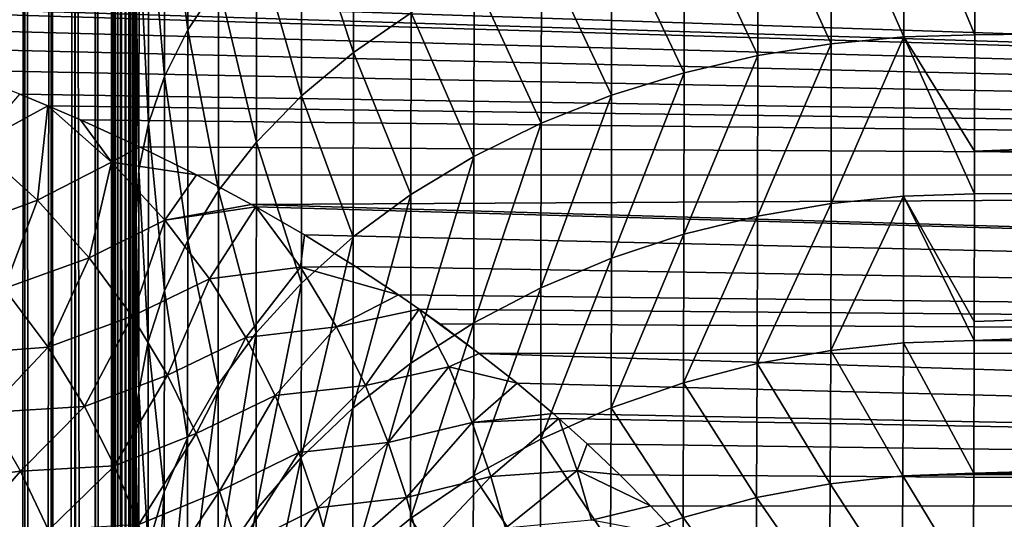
# Model space of a CAD drawing. Header units: metres. Extents: x -36 to 82, y -104 to 104.
# Tile 88 of 245: x 15 to 20.87, y -18.7 to -15.72. Entities that reach past the tile are written whole.
import ezdxf

# ---------------------------------------------------------------- set-up
doc = ezdxf.new("R2010")
doc.units = ezdxf.units.M
doc.layers.add('solid_FIT-SHOWER-153_SW0001', color=7, linetype='CONTINUOUS')

msp = doc.modelspace()

# ---------------------------------------------------------------- linework, layer by layer
at = {"layer": 'solid_FIT-SHOWER-153_SW0001'}
for points in [[(15.237673, -85.322609, 16.746943), (15.326338, 0.000001, 16.681465), (15.185075, 0, 16.778214)], [(15.237673, -85.322609, 16.746943), (15.336179, -85.322609, 16.674097), (15.326338, 0.000001, 16.681465)], [(15.447744, -85.322609, 16.564583), (15.449048, 0.000001, 16.562059), (15.326338, 0.000001, 16.681465)], [(15.34924, -85.322609, 16.662951), (15.447744, -85.322609, 16.564583), (15.326338, 0.000001, 16.681465)], [(15.336179, -85.322609, 16.674097), (15.34924, -85.322609, 16.662951), (15.326338, 0.000001, 16.681465)], [(15.447744, -85.322609, 16.564583), (15.459414, -85.322609, 16.550938), (15.449048, 0.000001, 16.562059)], [(15.531887, -85.322609, 16.453138), (15.549617, -0.000003, 16.423491), (15.449048, 0.000001, 16.562059)], [(15.459414, -85.322609, 16.550938), (15.531887, -85.322609, 16.453138), (15.449048, 0.000001, 16.562059)], [(14.981605, -85.322609, 16.865644), (15.029392, -0.000002, 16.849478), (14.863843, -0.000003, 16.893169)], [(14.981605, -85.322609, 16.865644), (15.035965, -85.322609, 16.847555), (15.029392, -0.000002, 16.849478)], [(15.114563, -85.322609, 16.815029), (15.185075, 0, 16.778214), (15.029392, -0.000002, 16.849478)], [(15.035965, -85.322609, 16.847555), (15.114563, -85.322609, 16.815029), (15.029392, -0.000002, 16.849478)], [(15.114563, -85.322609, 16.815029), (15.193583, -85.322609, 16.773954), (15.185075, 0, 16.778214)], [(15.193583, -85.322609, 16.773954), (15.237673, -85.322609, 16.746943), (15.185075, 0, 16.778214)], [(15.531887, -85.322609, 16.453138), (15.559357, -85.322609, 16.408405), (15.549617, -0.000003, 16.423491)], [(15.552677, -1.382191, 16.4184), (15.549617, -0.000003, 16.423491), (15.559357, -85.322609, 16.408405)], [(15.562223, -2.632337, 16.402006), (15.552677, -1.382191, 16.4184), (15.559357, -85.322609, 16.408405)], [(15.562223, -2.632337, 16.402006), (15.559357, -85.322609, 16.408405), (15.600142, -85.322609, 16.330135)], [(15.564146, -2.824377, 16.398613), (15.562223, -2.632337, 16.402006), (15.600142, -85.322609, 16.330135)], [(15.580478, -4.198067, 16.368481), (15.564146, -2.824377, 16.398613), (15.600142, -85.322609, 16.330135)], [(15.601105, -5.544863, 16.326429), (15.580478, -4.198067, 16.368481), (15.600142, -85.322609, 16.330135)], [(15.601105, -5.544863, 16.326429), (15.600142, -85.322609, 16.330135), (15.633045, -85.322609, 16.250856)], [(15.602719, -5.640616, 16.322916), (15.601105, -5.544863, 16.326429), (15.633045, -85.322609, 16.250856)], [(15.626426, -7.029202, 16.266562), (15.602719, -5.640616, 16.322916), (15.633045, -85.322609, 16.250856)], [(15.628458, -7.146697, 16.261238), (15.626426, -7.029202, 16.266562), (15.633045, -85.322609, 16.250856)], [(15.628458, -7.146697, 16.261238), (15.633045, -85.322609, 16.250856), (15.650932, -85.322609, 16.197296)], [(15.650097, -8.398833, 16.197737), (15.628458, -7.146697, 16.261238), (15.650932, -85.322609, 16.197296)], [(15.650097, -8.398833, 16.197737), (15.650932, -85.322609, 16.197296), (15.678374, -85.322609, 16.082817)], [(15.657413, -8.832555, 16.172461), (15.650097, -8.398833, 16.197737), (15.678374, -85.322609, 16.082817)], [(15.670978, -9.700888, 16.117052), (15.657413, -8.832555, 16.172461), (15.678374, -85.322609, 16.082817)], [(15.671862, -9.762603, 16.112896), (15.670978, -9.700888, 16.117052), (15.678374, -85.322609, 16.082817)], [(15.671862, -9.762603, 16.112896), (15.678374, -85.322609, 16.082817), (15.682764, -85.322609, 16.05611)], [(15.682331, -10.587785, 16.054626), (15.671862, -9.762603, 16.112896), (15.682764, -85.322609, 16.05611)], [(15.682331, -10.587785, 16.054626), (15.682764, -85.322609, 16.05611), (15.693915, -85.322609, 15.908991)], [(15.687329, -11.100207, 16.016022), (15.682331, -10.587785, 16.054626), (15.693915, -85.322609, 15.908991)], [(15.687329, -11.100207, 16.016022), (15.693873, -80.208374, 15.908256), (15.693829, -74.856888, 15.907791)], [(15.693783, -69.329132, 15.907608), (15.690228, -11.493245, 15.985221), (15.687329, -11.100207, 16.016022)], [(15.687329, -11.100207, 16.016022), (15.693829, -74.856888, 15.907791), (15.693783, -69.329132, 15.907608)], [(15.687329, -11.100207, 16.016022), (15.693915, -85.322609, 15.908991), (15.693873, -80.208374, 15.908256)], [(15.693352, -18.397642, 15.908463), (15.6933, -12.41727, 15.909026), (15.690228, -11.493245, 15.985221)], [(15.693401, -24.260601, 15.908073), (15.693352, -18.397642, 15.908463), (15.690228, -11.493245, 15.985221)], [(15.69345, -30.000105, 15.907854), (15.693401, -24.260601, 15.908073), (15.690228, -11.493245, 15.985221)], [(15.693498, -35.615929, 15.90784), (15.69345, -30.000105, 15.907854), (15.690228, -11.493245, 15.985221)], [(15.690228, -11.493245, 15.985221), (15.693684, -57.74033, 15.90842), (15.693632, -51.723423, 15.908717)], [(15.693783, -69.329132, 15.907608), (15.693734, -63.622791, 15.907878), (15.690228, -11.493245, 15.985221)], [(15.693632, -51.723423, 15.908717), (15.693588, -46.47583, 15.908532), (15.690228, -11.493245, 15.985221)], [(15.693588, -46.47583, 15.908532), (15.693544, -41.107307, 15.907891), (15.690228, -11.493245, 15.985221)], [(15.693544, -41.107307, 15.907891), (15.693498, -35.615929, 15.90784), (15.690228, -11.493245, 15.985221)], [(15.690228, -11.493245, 15.985221), (15.693734, -63.622791, 15.907878), (15.693684, -57.74033, 15.90842)], [(15.693098, -18.025379, 14.547678), (15.6933, -12.41727, 15.909026), (15.693352, -18.397642, 15.908463)], [(15.693146, -13.975682, 15.010603), (15.6933, -12.41727, 15.909026), (15.693098, -18.025379, 14.547678)], [(15.693118, -14.190163, 14.877054), (15.693146, -13.975682, 15.010603), (15.693098, -18.025379, 14.547678)], [(15.692903, -15.471799, 14.018085), (15.693118, -14.190163, 14.877054), (15.693098, -18.025379, 14.547678)], [(16.002224, -14.450827, 12.616171), (15.862971, -14.706579, 12.972207), (16.001745, -15.777778, 11.593491)], [(16.002224, -14.450827, 12.616171), (16.001745, -15.777778, 11.593491), (16.184755, -15.502445, 11.260255)], [(15.862971, -14.706579, 12.972207), (15.766468, -14.962371, 13.328284), (15.862514, -16.057024, 11.931444)], [(15.862971, -14.706579, 12.972207), (15.862514, -16.057024, 11.931444), (16.001745, -15.777778, 11.593491)], [(16.989019, -14.740814, 10.338329), (16.680391, -14.979909, 10.627767), (16.987762, -15.913454, 9.301608)], [(16.989019, -14.740814, 10.338329), (16.987762, -15.913454, 9.301608), (17.332228, -15.676581, 9.051348)], [(19.836679, -14.836042, 8.162564), (19.398407, -14.9023, 8.232763), (19.835686, -15.861121, 7.123601)], [(19.836679, -14.836042, 8.162564), (19.835686, -15.861121, 7.123601), (20.268522, -15.820251, 7.085575)], [(20.269455, -14.797787, 8.121929), (19.836679, -14.836042, 8.162564), (20.268522, -15.820251, 7.085575)], [(20.269455, -14.797787, 8.121929), (20.268522, -15.820251, 7.085575), (20.691057, -15.807282, 7.073257)], [(20.269455, -14.797787, 8.121929), (20.691057, -15.807282, 7.073257), (20.691483, -15.384984, 7.518397)], [(19.398407, -14.9023, 8.232763), (18.960152, -14.997948, 8.33399), (19.397354, -15.931937, 7.18924)], [(19.398407, -14.9023, 8.232763), (19.397354, -15.931937, 7.18924), (19.835686, -15.861121, 7.123601)], [(15.766468, -14.962371, 13.328284), (15.710708, -15.214981, 13.67992), (15.766033, -16.336313, 12.26943)], [(15.766468, -14.962371, 13.328284), (15.766033, -16.336313, 12.26943), (15.862514, -16.057024, 11.931444)], [(16.680391, -14.979909, 10.627767), (16.411425, -15.235112, 10.936681), (16.679146, -16.171644, 9.574351)], [(16.680391, -14.979909, 10.627767), (16.679146, -16.171644, 9.574351), (16.987762, -15.913454, 9.301608)], [(18.960152, -14.997948, 8.33399), (18.527987, -15.123701, 8.466994), (18.95904, -16.034184, 7.283856)], [(18.960152, -14.997948, 8.33399), (18.95904, -16.034184, 7.283856), (19.397354, -15.931937, 7.18924)], [(18.527987, -15.123701, 8.466994), (18.108324, -15.279488, 8.631698), (18.526821, -16.168625, 7.408148)], [(18.527987, -15.123701, 8.466994), (18.526821, -16.168625, 7.408148), (18.95904, -16.034184, 7.283856)], [(15.710708, -15.214981, 13.67992), (15.692903, -15.471799, 14.018085), (15.710299, -16.612125, 12.603195)], [(15.710708, -15.214981, 13.67992), (15.710299, -16.612125, 12.603195), (15.766033, -16.336313, 12.26943)], [(16.411425, -15.235112, 10.936681), (16.184755, -15.502445, 11.260255), (16.410217, -16.447224, 9.865431)], [(16.411425, -15.235112, 10.936681), (16.410217, -16.447224, 9.865431), (16.679146, -16.171644, 9.574351)], [(18.108324, -15.279488, 8.631698), (17.707653, -15.464382, 8.827117), (18.107115, -16.335184, 7.562042)], [(18.108324, -15.279488, 8.631698), (18.107115, -16.335184, 7.562042), (18.526821, -16.168625, 7.408148)], [(20.691483, -15.384984, 7.518397), (20.691057, -15.807282, 7.073257), (46.5, -15.506076, 7.393331)], [(15.692903, -15.471799, 14.018085), (15.693098, -18.025379, 14.547678), (15.692671, -18.025379, 13.209768)], [(15.692836, -15.773532, 13.797855), (15.692903, -15.471799, 14.018085), (15.692671, -18.025379, 13.209768)], [(15.710299, -16.612125, 12.603195), (15.692903, -15.471799, 14.018085), (15.692836, -15.773532, 13.797855)], [(17.707653, -15.464382, 8.827117), (17.332228, -15.676581, 9.051348), (17.706409, -16.532871, 7.744617)], [(17.707653, -15.464382, 8.827117), (17.706409, -16.532871, 7.744617), (18.107115, -16.335184, 7.562042)], [(12.984196, -15.53618, -22.361935), (46.5, -15.506069, -22.393337), (46.5, -16.654097, -21.097334)], [(13.302139, -15.612123, -22.282139), (12.984196, -15.53618, -22.361935), (46.5, -16.654097, -21.097334)], [(16.184755, -15.502445, 11.260255), (16.001745, -15.777778, 11.593491), (16.183609, -16.735897, 10.170307)], [(16.184755, -15.502445, 11.260255), (16.183609, -16.735897, 10.170307), (16.410217, -16.447224, 9.865431)], [(20.690197, -16.500557, 6.283383), (46.5, -16.6541, 6.09733), (46.5, -15.506076, 7.393331)], [(20.691057, -15.807282, 7.073257), (20.690197, -16.500557, 6.283383), (46.5, -15.506076, 7.393331)], [(13.423487, -15.643226, -22.24922), (13.302139, -15.612123, -22.282139), (46.5, -16.654097, -21.097334)], [(13.838947, -15.759143, -22.125299), (13.423487, -15.643226, -22.24922), (46.5, -16.654097, -21.097334)], [(17.332228, -15.676581, 9.051348), (16.987762, -15.913454, 9.301608), (17.330961, -16.759758, 7.954093)], [(17.332228, -15.676581, 9.051348), (17.330961, -16.759758, 7.954093), (17.706409, -16.532871, 7.744617)], [(14.238955, -15.884363, -21.989202), (13.838947, -15.759143, -22.125299), (46.5, -16.654097, -21.097334)], [(15.692521, -16.884899, 12.925566), (15.692836, -15.773532, 13.797855), (15.692671, -18.025379, 13.209768)], [(15.710299, -16.612125, 12.603195), (15.692836, -15.773532, 13.797855), (15.692521, -16.884899, 12.925566)], [(16.001745, -15.777778, 11.593491), (15.862514, -16.057024, 11.931444), (16.000683, -17.033203, 10.484271)], [(16.001745, -15.777778, 11.593491), (16.000683, -17.033203, 10.484271), (16.183609, -16.735897, 10.170307)], [(20.268522, -15.820251, 7.085575), (19.834454, -16.813574, 6.0177), (20.267265, -16.770304, 5.982438)], [(20.268522, -15.820251, 7.085575), (19.835686, -15.861121, 7.123601), (19.834454, -16.813574, 6.0177)], [(20.268522, -15.820251, 7.085575), (20.267265, -16.770304, 5.982438), (20.689796, -16.756594, 5.970953)], [(20.268522, -15.820251, 7.085575), (20.690197, -16.500557, 6.283383), (20.691057, -15.807282, 7.073257)], [(20.268522, -15.820251, 7.085575), (20.689796, -16.756594, 5.970953), (20.690197, -16.500557, 6.283383)], [(14.626081, -16.018698, -21.840548), (14.238955, -15.884363, -21.989202), (46.5, -16.654097, -21.097334)], [(19.835686, -15.861121, 7.123601), (19.396147, -16.888586, 6.078484), (19.834454, -16.813574, 6.0177)], [(19.835686, -15.861121, 7.123601), (19.397354, -15.931937, 7.18924), (19.396147, -16.888586, 6.078484)], [(16.987762, -15.913454, 9.301608), (16.679146, -16.171644, 9.574351), (16.986488, -17.013031, 8.187868)], [(16.987762, -15.913454, 9.301608), (16.986488, -17.013031, 8.187868), (17.330961, -16.759758, 7.954093)], [(19.397354, -15.931937, 7.18924), (18.957857, -16.99691, 6.166049), (19.396147, -16.888586, 6.078484)], [(19.397354, -15.931937, 7.18924), (18.95904, -16.034184, 7.283856), (18.957857, -16.99691, 6.166049)], [(14.999149, -16.16184, -21.679029), (14.626081, -16.018698, -21.840548), (46.5, -16.654097, -21.097334)], [(15.862514, -16.057024, 11.931444), (15.766033, -16.336313, 12.26943), (15.861553, -17.334724, 10.80266)], [(15.862514, -16.057024, 11.931444), (15.861553, -17.334724, 10.80266), (16.000683, -17.033203, 10.484271)], [(18.95904, -16.034184, 7.283856), (18.52566, -17.139359, 6.281042), (18.957857, -16.99691, 6.166049)], [(18.95904, -16.034184, 7.283856), (18.526821, -16.168625, 7.408148), (18.52566, -17.139359, 6.281042)], [(14.740526, -16.463118, -21.373255), (14.999149, -16.16184, -21.679029), (15.167542, -16.230928, -21.599892)], [(15.167542, -16.230928, -21.599892), (14.999149, -16.16184, -21.679029), (46.5, -16.654097, -21.097334)], [(16.679146, -16.171644, 9.574351), (16.410217, -16.447224, 9.865431), (16.677877, -17.289097, 8.442631)], [(16.679146, -16.171644, 9.574351), (16.677877, -17.289097, 8.442631), (16.986488, -17.013031, 8.187868)], [(18.526821, -16.168625, 7.408148), (18.105972, -17.315855, 6.42339), (18.52566, -17.139359, 6.281042)], [(18.526821, -16.168625, 7.408148), (18.107115, -16.335184, 7.562042), (18.105972, -17.315855, 6.42339)], [(15.10513, -16.793756, -21.016403), (14.740526, -16.463118, -21.373255), (15.167542, -16.230928, -21.599892)], [(15.10513, -16.793756, -21.016403), (15.167542, -16.230928, -21.599892), (15.546138, -16.566301, -21.21213)], [(15.361464, -16.313972, -21.503725), (15.167542, -16.230928, -21.599892), (46.5, -16.654097, -21.097334)], [(15.546138, -16.566301, -21.21213), (15.167542, -16.230928, -21.599892), (15.361464, -16.313972, -21.503725)], [(15.713168, -16.474817, -21.314137), (15.361464, -16.313972, -21.503725), (46.5, -16.654097, -21.097334)], [(15.546138, -16.566301, -21.21213), (15.361464, -16.313972, -21.503725), (15.713168, -16.474817, -21.314137)], [(15.766033, -16.336313, 12.26943), (15.710299, -16.612125, 12.603195), (15.76519, -17.63628, 11.121062)], [(15.766033, -16.336313, 12.26943), (15.76519, -17.63628, 11.121062), (15.861553, -17.334724, 10.80266)], [(18.107115, -16.335184, 7.562042), (17.705282, -17.525345, 6.592244), (18.105972, -17.315855, 6.42339)], [(18.107115, -16.335184, 7.562042), (17.706409, -16.532871, 7.744617), (17.705282, -17.525345, 6.592244)], [(14.59332, -16.982262, -20.933918), (14.740526, -16.463118, -21.373255), (15.10513, -16.793756, -21.016403)], [(15.546138, -16.566301, -21.21213), (15.713168, -16.474817, -21.314137), (16.05316, -16.643414, -21.11054)], [(16.05316, -16.643414, -21.11054), (15.713168, -16.474817, -21.314137), (46.5, -16.654097, -21.097334)], [(16.410217, -16.447224, 9.865431), (16.183609, -16.735897, 10.170307), (16.408972, -17.583759, 8.714505)], [(16.410217, -16.447224, 9.865431), (16.408972, -17.583759, 8.714505), (16.677877, -17.289097, 8.442631)], [(17.706409, -16.532871, 7.744617), (17.329844, -17.765789, 6.785954), (17.705282, -17.525345, 6.592244)], [(17.706409, -16.532871, 7.744617), (17.330961, -16.759758, 7.954093), (17.329844, -17.765789, 6.785954)], [(20.690197, -16.500557, 6.283383), (20.689796, -16.756594, 5.970953), (46.5, -16.6541, 6.09733)], [(15.413376, -17.136436, -20.644852), (15.10513, -16.793756, -21.016403), (15.546138, -16.566301, -21.21213)], [(15.413376, -17.136436, -20.644852), (15.546138, -16.566301, -21.21213), (15.864972, -16.911837, -20.809343)], [(15.864972, -16.911837, -20.809343), (15.546138, -16.566301, -21.21213), (16.05316, -16.643414, -21.11054)], [(15.710299, -16.612125, 12.603195), (15.692521, -16.884899, 12.925566), (15.709582, -17.934074, 11.43547)], [(15.710299, -16.612125, 12.603195), (15.709582, -17.934074, 11.43547), (15.76519, -17.63628, 11.121062)], [(15.864972, -16.911837, -20.809343), (16.05316, -16.643414, -21.11054), (16.380852, -16.818871, -20.893118)], [(16.380852, -16.818871, -20.893118), (16.05316, -16.643414, -21.11054), (46.5, -16.654097, -21.097334)], [(16.380852, -16.818871, -20.893118), (46.5, -16.654097, -21.097334), (46.5, -17.693775, -19.713821)], [(20.687933, -17.629255, 4.806883), (46.5, -17.693775, 4.713823), (46.5, -16.6541, 6.09733)], [(20.688213, -17.517263, 4.965771), (20.687933, -17.629255, 4.806883), (46.5, -16.6541, 6.09733)], [(20.689796, -16.756594, 5.970953), (20.688213, -17.517263, 4.965771), (46.5, -16.6541, 6.09733)], [(16.183609, -16.735897, 10.170307), (16.000683, -17.033203, 10.484271), (16.182402, -17.892418, 8.99925)], [(16.183609, -16.735897, 10.170307), (16.182402, -17.892418, 8.99925), (16.408972, -17.583759, 8.714505)], [(17.330961, -16.759758, 7.954093), (16.985373, -18.034204, 7.002116), (17.329844, -17.765789, 6.785954)], [(17.330961, -16.759758, 7.954093), (16.986488, -17.013031, 8.187868), (16.985373, -18.034204, 7.002116)], [(20.267265, -16.770304, 5.982438), (19.832705, -17.689068, 4.849928), (20.265465, -17.643614, 4.81755)], [(20.267265, -16.770304, 5.982438), (19.834454, -16.813574, 6.0177), (19.832705, -17.689068, 4.849928)], [(20.267265, -16.770304, 5.982438), (20.265465, -17.643614, 4.81755), (20.687933, -17.629255, 4.806883)], [(20.267265, -16.770304, 5.982438), (20.688213, -17.517263, 4.965771), (20.689796, -16.756594, 5.970953)], [(20.267265, -16.770304, 5.982438), (20.687933, -17.629255, 4.806883), (20.688213, -17.517263, 4.965771)], [(14.907126, -17.320671, -20.594339), (14.59332, -16.982262, -20.933918), (15.10513, -16.793756, -21.016403)], [(14.907126, -17.320671, -20.594339), (15.10513, -16.793756, -21.016403), (15.413376, -17.136436, -20.644852)], [(15.864972, -16.911837, -20.809343), (16.380852, -16.818871, -20.893118), (16.407223, -16.833574, -20.874632)], [(16.129747, -17.261789, -20.397972), (15.864972, -16.911837, -20.809343), (16.407223, -16.833574, -20.874632)], [(16.129747, -17.261789, -20.397972), (16.407223, -16.833574, -20.874632), (16.672203, -17.192934, -20.419615)], [(16.407223, -16.833574, -20.874632), (16.380852, -16.818871, -20.893118), (46.5, -17.693775, -19.713821)], [(16.696451, -17.000847, -20.661352), (16.407223, -16.833574, -20.874632), (46.5, -17.693775, -19.713821)], [(16.672203, -17.192934, -20.419615), (16.407223, -16.833574, -20.874632), (16.696451, -17.000847, -20.661352)], [(19.834454, -16.813574, 6.0177), (19.394447, -17.767906, 4.905619), (19.832705, -17.689068, 4.849928)], [(19.834454, -16.813574, 6.0177), (19.396147, -16.888586, 6.078484), (19.394447, -17.767906, 4.905619)], [(15.692413, -17.185682, 12.674152), (15.692521, -16.884899, 12.925566), (15.692671, -18.025379, 13.209768)], [(15.709582, -17.934074, 11.43547), (15.692521, -16.884899, 12.925566), (15.692413, -17.185682, 12.674152)], [(19.396147, -16.888586, 6.078484), (18.956205, -17.881784, 4.985772), (19.394447, -17.767906, 4.905619)], [(19.396147, -16.888586, 6.078484), (18.957857, -16.99691, 6.166049), (18.956205, -17.881784, 4.985772)], [(15.66978, -17.485575, -20.264317), (15.413376, -17.136436, -20.644852), (15.864972, -16.911837, -20.809343)], [(15.66978, -17.485575, -20.264317), (15.864972, -16.911837, -20.809343), (16.129747, -17.261789, -20.397972)], [(16.672203, -17.192934, -20.419615), (16.696451, -17.000847, -20.661352), (16.99999, -17.188839, -20.414867)], [(16.986488, -17.013031, 8.187868), (16.676762, -18.326786, 7.237668), (16.985373, -18.034204, 7.002116)], [(16.986488, -17.013031, 8.187868), (16.677877, -17.289097, 8.442631), (16.676762, -18.326786, 7.237668)], [(16.99999, -17.188839, -20.414867), (16.696451, -17.000847, -20.661352), (46.5, -17.693775, -19.713821)], [(18.957857, -16.99691, 6.166049), (18.524052, -18.031559, 5.090974), (18.956205, -17.881784, 4.985772)], [(18.957857, -16.99691, 6.166049), (18.52566, -17.139359, 6.281042), (18.524052, -18.031559, 5.090974)], [(16.000683, -17.033203, 10.484271), (15.861553, -17.334724, 10.80266), (15.999525, -18.210304, 9.292467)], [(16.000683, -17.033203, 10.484271), (15.999525, -18.210304, 9.292467), (16.182402, -17.892418, 8.99925)], [(15.169659, -17.669226, -20.24399), (14.907126, -17.320671, -20.594339), (15.413376, -17.136436, -20.644852)], [(15.169659, -17.669226, -20.24399), (15.413376, -17.136436, -20.644852), (15.66978, -17.485575, -20.264317)], [(15.692413, -17.185682, 12.674152), (15.692671, -18.025379, 13.209768), (15.692036, -18.040812, 11.91363)], [(15.709582, -17.934074, 11.43547), (15.692413, -17.185682, 12.674152), (15.692036, -18.040812, 11.91363)], [(16.672203, -17.192934, -20.419615), (16.99999, -17.188839, -20.414867), (17.256502, -17.358261, -20.186243)], [(17.256502, -17.358261, -20.186243), (16.99999, -17.188839, -20.414867), (46.5, -17.693775, -19.713821)], [(18.52566, -17.139359, 6.281042), (18.104403, -18.217146, 5.221158), (18.524052, -18.031559, 5.090974)], [(18.52566, -17.139359, 6.281042), (18.105972, -17.315855, 6.42339), (18.104403, -18.217146, 5.221158)], [(16.346561, -17.61161, -19.982727), (16.129747, -17.261789, -20.397972), (16.672203, -17.192934, -20.419615)], [(16.346561, -17.61161, -19.982727), (16.672203, -17.192934, -20.419615), (16.887121, -17.54842, -19.96353)], [(16.887121, -17.54842, -19.96353), (16.672203, -17.192934, -20.419615), (17.256502, -17.358261, -20.186243)], [(15.880269, -17.836422, -19.879145), (15.66978, -17.485575, -20.264317), (16.129747, -17.261789, -20.397972)], [(15.880269, -17.836422, -19.879145), (16.129747, -17.261789, -20.397972), (16.346561, -17.61161, -19.982727)], [(16.677877, -17.289097, 8.442631), (16.407845, -18.639086, 7.489027), (16.676762, -18.326786, 7.237668)], [(16.677877, -17.289097, 8.442631), (16.408972, -17.583759, 8.714505), (16.407845, -18.639086, 7.489027)], [(14.560023, -17.714563, -20.405159), (14.907126, -17.320671, -20.594339), (15.169659, -17.669226, -20.24399)], [(15.861553, -17.334724, 10.80266), (15.76519, -17.63628, 11.121062), (15.860456, -18.532696, 9.589802)], [(15.861553, -17.334724, 10.80266), (15.860456, -18.532696, 9.589802), (15.999525, -18.210304, 9.292467)], [(16.887121, -17.54842, -19.96353), (17.256502, -17.358261, -20.186243), (17.380413, -17.443962, -20.06814)], [(17.380413, -17.443962, -20.06814), (17.256502, -17.358261, -20.186243), (46.5, -17.693775, -19.713821)], [(18.105972, -17.315855, 6.42339), (17.703741, -18.437441, 5.375543), (18.104403, -18.217146, 5.221158)], [(18.105972, -17.315855, 6.42339), (17.705282, -17.525345, 6.592244), (17.703741, -18.437441, 5.375543)], [(15.386445, -18.022696, -19.88726), (15.169659, -17.669226, -20.24399), (15.66978, -17.485575, -20.264317)], [(15.386445, -18.022696, -19.88726), (15.66978, -17.485575, -20.264317), (15.880269, -17.836422, -19.879145)], [(17.05932, -17.897438, -19.508614), (16.887121, -17.54842, -19.96353), (17.380413, -17.443962, -20.06814)], [(17.55687, -17.785944, -19.588924), (17.05932, -17.897438, -19.508614), (17.380413, -17.443962, -20.06814)], [(17.502548, -17.531046, -19.946383), (17.380413, -17.443962, -20.06814), (46.5, -17.693775, -19.713821)], [(17.738125, -17.706787, -19.695068), (17.380413, -17.443962, -20.06814), (17.502548, -17.531046, -19.946383)], [(17.55687, -17.785944, -19.588924), (17.380413, -17.443962, -20.06814), (17.738125, -17.706787, -19.695068)], [(17.705282, -17.525345, 6.592244), (17.328321, -18.690302, 5.552624), (17.703741, -18.437441, 5.375543)], [(17.705282, -17.525345, 6.592244), (17.329844, -17.765789, 6.785954), (17.328321, -18.690302, 5.552624)], [(17.738125, -17.706787, -19.695068), (17.502548, -17.531046, -19.946383), (46.5, -17.693775, -19.713821)], [(16.408972, -17.583759, 8.714505), (16.181259, -18.96623, 7.752274), (16.407845, -18.639086, 7.489027)], [(16.408972, -17.583759, 8.714505), (16.182402, -17.892418, 8.99925), (16.181259, -18.96623, 7.752274)], [(16.5221, -17.957623, -19.566818), (16.346561, -17.61161, -19.982727), (16.887121, -17.54842, -19.96353)], [(16.5221, -17.957623, -19.566818), (16.887121, -17.54842, -19.96353), (17.05932, -17.897438, -19.508614)], [(15.76519, -17.63628, 11.121062), (15.709582, -17.934074, 11.43547), (15.764162, -18.85512, 9.887134)], [(15.76519, -17.63628, 11.121062), (15.764162, -18.85512, 9.887134), (15.860456, -18.532696, 9.589802)], [(16.051426, -18.185045, -19.492235), (15.880269, -17.836422, -19.879145), (16.346561, -17.61161, -19.982727)], [(16.051426, -18.185045, -19.492235), (16.346561, -17.61161, -19.982727), (16.5221, -17.957623, -19.566818)], [(20.265465, -17.643614, 4.81755), (19.832705, -17.689068, 4.849928), (20.262648, -18.436205, 3.596224)], [(20.265465, -17.643614, 4.81755), (20.262648, -18.436205, 3.596224), (20.685312, -18.421247, 3.58637)], [(20.265465, -17.643614, 4.81755), (20.685312, -18.421247, 3.58637), (20.687933, -17.629255, 4.806883)], [(20.687933, -17.629255, 4.806883), (20.685312, -18.421247, 3.58637), (46.5, -17.693775, 4.713823)], [(14.802064, -18.058765, -20.087139), (14.560023, -17.714563, -20.405159), (15.169659, -17.669226, -20.24399)], [(14.802064, -18.058765, -20.087139), (15.169659, -17.669226, -20.24399), (15.386445, -18.022696, -19.88726)], [(17.55687, -17.785944, -19.588924), (17.738125, -17.706787, -19.695068), (17.963207, -17.884966, -19.432224)], [(17.738125, -17.706787, -19.695068), (46.5, -17.693775, -19.713821), (46.5, -18.619476, -18.250122)], [(17.963207, -17.884966, -19.432224), (17.738125, -17.706787, -19.695068), (46.5, -18.619476, -18.250122)], [(19.832705, -17.689068, 4.849928), (19.394447, -17.767906, 4.905619), (19.829683, -18.483679, 3.625666)], [(19.832705, -17.689068, 4.849928), (19.829683, -18.483679, 3.625666), (20.262648, -18.436205, 3.596224)], [(20.685278, -18.429028, 3.573435), (46.5, -18.619471, 3.250129), (46.5, -17.693775, 4.713823)], [(20.685312, -18.421247, 3.58637), (20.685278, -18.429028, 3.573435), (46.5, -17.693775, 4.713823)], [(17.329844, -17.765789, 6.785954), (16.983856, -18.972591, 5.750203), (17.328321, -18.690302, 5.552624)], [(17.329844, -17.765789, 6.785954), (16.985373, -18.034204, 7.002116), (16.983856, -18.972591, 5.750203)], [(19.394447, -17.767906, 4.905619), (18.956205, -17.881784, 4.985772), (19.391222, -18.566071, 3.676133)], [(19.394447, -17.767906, 4.905619), (19.391222, -18.566071, 3.676133), (19.829683, -18.483679, 3.625666)], [(15.563995, -18.376612, -19.527073), (15.386445, -18.022696, -19.88726), (15.880269, -17.836422, -19.879145)], [(15.563995, -18.376612, -19.527073), (15.880269, -17.836422, -19.879145), (16.051426, -18.185045, -19.492235)], [(17.55687, -17.785944, -19.588924), (17.19614, -18.237318, -19.056665), (17.05932, -17.897438, -19.508614)], [(17.55687, -17.785944, -19.588924), (17.696041, -18.11899, -19.11227), (17.19614, -18.237318, -19.056665)], [(17.55687, -17.785944, -19.588924), (17.963207, -17.884966, -19.432224), (17.696041, -18.11899, -19.11227)], [(16.182402, -17.892418, 8.99925), (15.998362, -19.303164, 8.023341), (16.181259, -18.96623, 7.752274)], [(16.182402, -17.892418, 8.99925), (15.999525, -18.210304, 9.292467), (15.998362, -19.303164, 8.023341)], [(17.696041, -18.11899, -19.11227), (17.963207, -17.884966, -19.432224), (18.177721, -18.064856, -19.158087)], [(18.177721, -18.064856, -19.158087), (17.963207, -17.884966, -19.432224), (46.5, -18.619476, -18.250122)], [(18.956205, -17.881784, 4.985772), (18.524052, -18.031559, 5.090974), (18.952785, -18.68511, 3.748657)], [(18.956205, -17.881784, 4.985772), (18.952785, -18.68511, 3.748657), (19.391222, -18.566071, 3.676133)], [(15.709582, -17.934074, 11.43547), (15.692036, -18.040812, 11.91363), (15.691936, -18.229084, 11.736975)], [(15.709582, -17.934074, 11.43547), (15.691936, -18.229084, 11.736975), (15.708631, -19.173517, 10.180719)], [(15.709582, -17.934074, 11.43547), (15.708631, -19.173517, 10.180719), (15.764162, -18.85512, 9.887134)], [(16.663116, -18.296911, -19.152063), (16.5221, -17.957623, -19.566818), (17.05932, -17.897438, -19.508614)], [(16.663116, -18.296911, -19.152063), (17.05932, -17.897438, -19.508614), (17.19614, -18.237318, -19.056665)], [(16.189842, -18.528294, -19.10507), (16.051426, -18.185045, -19.492235), (16.5221, -17.957623, -19.566818)], [(16.189842, -18.528294, -19.10507), (16.5221, -17.957623, -19.566818), (16.663116, -18.296911, -19.152063)], [(14.455873, -18.477383, -19.98049), (14.802064, -18.058765, -20.087139), (15.003376, -18.408823, -19.762787)], [(15.003376, -18.408823, -19.762787), (14.802064, -18.058765, -20.087139), (15.386445, -18.022696, -19.88726)], [(15.003376, -18.408823, -19.762787), (15.386445, -18.022696, -19.88726), (15.563995, -18.376612, -19.527073)], [(15.692036, -18.040812, 11.91363), (15.692478, -23.639097, 12.349285), (15.691442, -23.639097, 10.65379)], [(15.691936, -18.229084, 11.736975), (15.692036, -18.040812, 11.91363), (15.691442, -23.639097, 10.65379)], [(15.692036, -18.040812, 11.91363), (15.692671, -18.025379, 13.209768), (15.692478, -23.639097, 12.349285)], [(15.692671, -18.025379, 13.209768), (15.693105, -23.639097, 14.105269), (15.692478, -23.639097, 12.349285)], [(15.692671, -18.025379, 13.209768), (15.693098, -18.025379, 14.547678), (15.693105, -23.639097, 14.105269)], [(15.693098, -18.025379, 14.547678), (15.693352, -18.397642, 15.908463), (15.693105, -23.639097, 14.105269)], [(16.985373, -18.034204, 7.002116), (16.67524, -19.280308, 5.965481), (16.983856, -18.972591, 5.750203)], [(16.985373, -18.034204, 7.002116), (16.676762, -18.326786, 7.237668), (16.67524, -19.280308, 5.965481)], [(17.696041, -18.11899, -19.11227), (18.177721, -18.064856, -19.158087), (18.212753, -18.095274, -19.110817)], [(18.524052, -18.031559, 5.090974), (18.104403, -18.217146, 5.221158), (18.520454, -18.841696, 3.843763)], [(18.212753, -18.095274, -19.110817), (18.177721, -18.064856, -19.158087), (46.5, -18.619476, -18.250122)], [(18.524052, -18.031559, 5.090974), (18.520454, -18.841696, 3.843763), (18.952785, -18.68511, 3.748657)], [(17.696041, -18.11899, -19.11227), (17.304621, -18.565958, -18.608252), (17.19614, -18.237318, -19.056665)], [(17.696041, -18.11899, -19.11227), (17.806217, -18.44005, -18.640671), (17.304621, -18.565958, -18.608252)], [(17.696041, -18.11899, -19.11227), (18.212753, -18.095274, -19.110817), (17.806217, -18.44005, -18.640671)], [(18.321205, -18.405224, -18.620867), (17.806217, -18.44005, -18.640671), (18.212753, -18.095274, -19.110817)], [(18.381834, -18.246643, -18.871456), (18.212753, -18.095274, -19.110817), (46.5, -18.619476, -18.250122)], [(18.321205, -18.405224, -18.620867), (18.212753, -18.095274, -19.110817), (18.381834, -18.246643, -18.871456)], [(15.708878, -18.727341, -19.164869), (15.563995, -18.376612, -19.527073), (16.051426, -18.185045, -19.492235)], [(15.708878, -18.727341, -19.164869), (16.051426, -18.185045, -19.492235), (16.189842, -18.528294, -19.10507)], [(15.691795, -18.475122, 11.501177), (15.691936, -18.229084, 11.736975), (15.691442, -23.639097, 10.65379)], [(15.708631, -19.173517, 10.180719), (15.691936, -18.229084, 11.736975), (15.691795, -18.475122, 11.501177)], [(15.999525, -18.210304, 9.292467), (15.859267, -19.644878, 8.298205), (15.998362, -19.303164, 8.023341)], [(15.999525, -18.210304, 9.292467), (15.860456, -18.532696, 9.589802), (15.859267, -19.644878, 8.298205)], [(16.776146, -18.627136, -18.739061), (16.663116, -18.296911, -19.152063), (17.19614, -18.237318, -19.056665)], [(16.776146, -18.627136, -18.739061), (17.19614, -18.237318, -19.056665), (17.304621, -18.565958, -18.608252)], [(18.104403, -18.217146, 5.221158), (17.703741, -18.437441, 5.375543), (18.100653, -19.035736, 3.961385)], [(18.104403, -18.217146, 5.221158), (18.100653, -19.035736, 3.961385), (18.520454, -18.841696, 3.843763)], [(18.321205, -18.405224, -18.620867), (18.381834, -18.246643, -18.871456), (18.575756, -18.430553, -18.570892)], [(18.575756, -18.430553, -18.570892), (18.381834, -18.246643, -18.871456), (46.5, -18.619476, -18.250122)], [(16.301863, -18.863598, -18.717916), (16.189842, -18.528294, -19.10507), (16.663116, -18.296911, -19.152063)], [(16.301863, -18.863598, -18.717916), (16.663116, -18.296911, -19.152063), (16.776146, -18.627136, -18.739061)], [(16.676762, -18.326786, 7.237668), (16.406305, -19.608778, 6.195185), (16.67524, -19.280308, 5.965481)], [(16.676762, -18.326786, 7.237668), (16.407845, -18.639086, 7.489027), (16.406305, -19.608778, 6.195185)], [(14.645173, -18.82386, -19.68697), (14.455873, -18.477383, -19.98049), (15.003376, -18.408823, -19.762787)], [(14.645173, -18.82386, -19.68697), (15.003376, -18.408823, -19.762787), (15.170144, -18.760374, -19.434153)], [(15.170144, -18.760374, -19.434153), (15.003376, -18.408823, -19.762787), (15.563995, -18.376612, -19.527073)], [(15.170144, -18.760374, -19.434153), (15.563995, -18.376612, -19.527073), (15.708878, -18.727341, -19.164869)], [(15.693105, -23.639097, 14.105269), (15.693352, -18.397642, 15.908463), (15.693401, -24.260601, 15.908073)], [(18.321205, -18.405224, -18.620867), (17.893934, -18.747717, -18.173935), (17.806217, -18.44005, -18.640671)], [(18.321205, -18.405224, -18.620867), (18.407923, -18.701172, -18.13773), (17.893934, -18.747717, -18.173935)], [(18.321205, -18.405224, -18.620867), (18.575756, -18.430553, -18.570892), (18.759243, -18.61528, -18.257385)], [(18.321205, -18.405224, -18.620867), (18.759243, -18.61528, -18.257385), (18.407923, -18.701172, -18.13773)], [(20.262648, -18.436205, 3.596224), (20.685278, -18.429028, 3.573435), (20.685312, -18.421247, 3.58637)], [(15.691065, -19.491009, 10.464819), (15.691795, -18.475122, 11.501177), (15.691442, -23.639097, 10.65379)], [(15.708631, -19.173517, 10.180719), (15.691795, -18.475122, 11.501177), (15.691065, -19.491009, 10.464819)], [(17.806217, -18.44005, -18.640671), (17.391283, -18.881714, -18.162901), (17.304621, -18.565958, -18.608252)], [(17.703741, -18.437441, 5.375543), (17.328321, -18.690302, 5.552624), (17.699875, -19.266075, 4.100817)], [(17.806217, -18.44005, -18.640671), (17.893934, -18.747717, -18.173935), (17.391283, -18.881714, -18.162901)], [(17.703741, -18.437441, 5.375543), (17.699875, -19.266075, 4.100817), (18.100653, -19.035736, 3.961385)], [(18.759243, -18.61528, -18.257385), (18.575756, -18.430553, -18.570892), (46.5, -18.619476, -18.250122)], [(19.829683, -18.483679, 3.625666), (19.391222, -18.566071, 3.676133), (19.825724, -19.193703, 2.350421)], [(19.829683, -18.483679, 3.625666), (19.825724, -19.193703, 2.350421), (20.258835, -19.144447, 2.323979)], [(20.262648, -18.436205, 3.596224), (19.829683, -18.483679, 3.625666), (20.258835, -19.144447, 2.323979)], [(20.262648, -18.436205, 3.596224), (20.258835, -19.144447, 2.323979), (20.68169, -19.128984, 2.314885)], [(20.262648, -18.436205, 3.596224), (20.68169, -19.128984, 2.314885), (20.685278, -18.429028, 3.573435)], [(20.685278, -18.429028, 3.573435), (20.68169, -19.128984, 2.314885), (46.5, -18.619471, 3.250129)], [(15.827403, -19.071888, -18.800814), (15.708878, -18.727341, -19.164869), (16.189842, -18.528294, -19.10507)], [(15.860456, -18.532696, 9.589802), (15.762945, -19.986639, 8.573058), (15.859267, -19.644878, 8.298205)], [(15.860456, -18.532696, 9.589802), (15.764162, -18.85512, 9.887134), (15.762945, -19.986639, 8.573058)], [(15.827403, -19.071888, -18.800814), (16.189842, -18.528294, -19.10507), (16.301863, -18.863598, -18.717916)], [(16.86729, -18.946415, -18.327394), (16.776146, -18.627136, -18.739061), (17.304621, -18.565958, -18.608252)], [(16.86729, -18.946415, -18.327394), (17.304621, -18.565958, -18.608252), (17.391283, -18.881714, -18.162901)], [(19.391222, -18.566071, 3.676133), (18.952785, -18.68511, 3.748657), (19.387115, -19.279243, 2.395495)], [(19.391222, -18.566071, 3.676133), (19.387115, -19.279243, 2.395495), (19.825724, -19.193703, 2.350421)], [(16.407845, -18.639086, 7.489027), (16.179689, -19.952873, 6.435734), (16.406305, -19.608778, 6.195185)], [(16.407845, -18.639086, 7.489027), (16.181259, -18.96623, 7.752274), (16.179689, -19.952873, 6.435734)], [(16.393358, -19.188856, -18.330029), (16.301863, -18.863598, -18.717916), (16.776146, -18.627136, -18.739061)], [(16.393358, -19.188856, -18.330029), (16.776146, -18.627136, -18.739061), (16.86729, -18.946415, -18.327394)], [(18.407923, -18.701172, -18.13773), (18.759243, -18.61528, -18.257385), (18.932386, -18.800497, -17.930305)], [(18.932386, -18.800497, -17.930305), (18.759243, -18.61528, -18.257385), (46.5, -18.619476, -18.250122)], [(18.932386, -18.800497, -17.930305), (46.5, -18.619476, -18.250122), (46.5, -19.424252, -16.716591)], [(20.681017, -19.230312, 2.114837), (46.5, -19.424244, 1.716607), (46.5, -18.619471, 3.250129)], [(20.68169, -19.128984, 2.314885), (20.681017, -19.230312, 2.114837), (46.5, -18.619471, 3.250129)], [(17.328321, -18.690302, 5.552624), (16.983856, -18.972591, 5.750203), (17.324381, -19.53047, 4.260691)], [(17.328321, -18.690302, 5.552624), (17.324381, -19.53047, 4.260691), (17.699875, -19.266075, 4.100817)], [(18.952785, -18.68511, 3.748657), (18.520454, -18.841696, 3.843763), (18.948538, -19.402868, 2.460109)], [(18.952785, -18.68511, 3.748657), (18.948538, -19.402868, 2.460109), (19.387115, -19.279243, 2.395495)]]:
    msp.add_3dface(points, dxfattribs=at)

doc.saveas('drawing.dxf')
